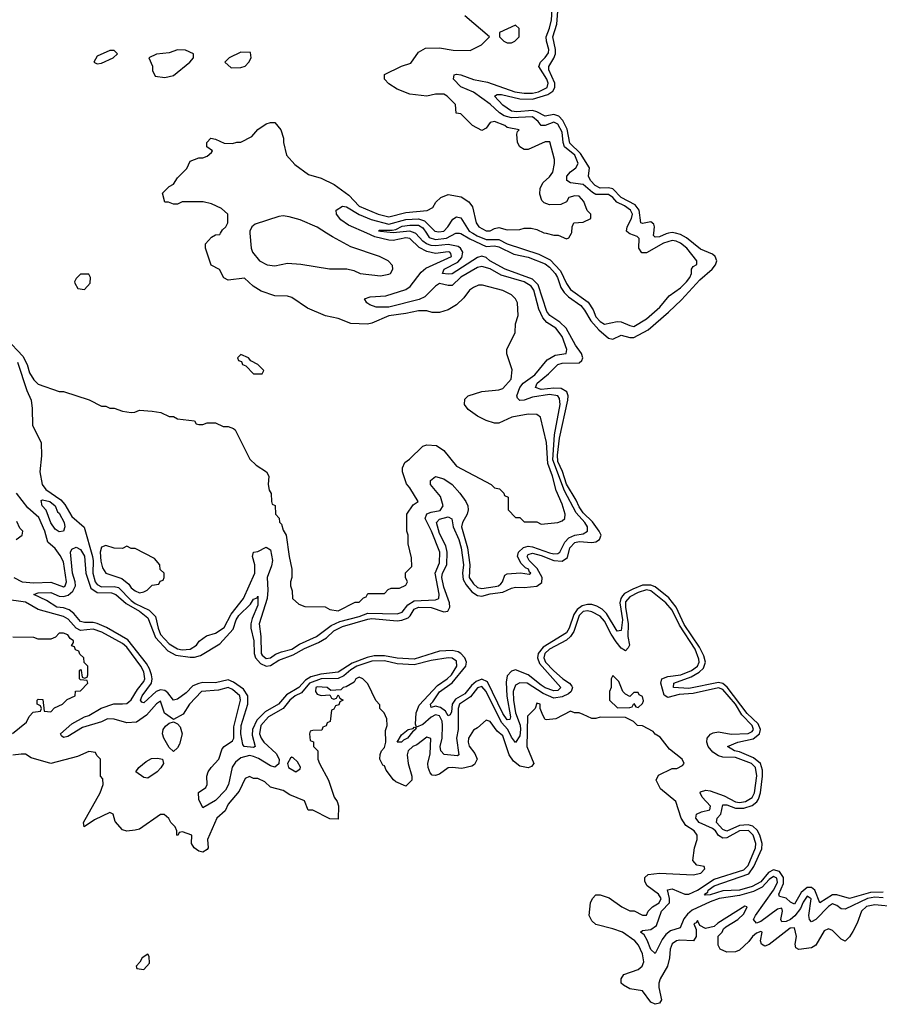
# Model space of a CAD drawing. Header units: inches. Extents: x 2710684 to 2828758, y 857022 to 965663.
# Tile 77 of 256: x 2731283 to 2735351, y 906349 to 911011. Entities that reach past the tile are written whole.
import ezdxf

# ---------------------------------------------------------------- set-up
doc = ezdxf.new("R2010")
doc.units = ezdxf.units.IN
doc.header["$MEASUREMENT"] = 0
doc.layers.add('C7930', color=7, linetype='Continuous')
doc.layers.add('C7931', color=7, linetype='Continuous')

msp = doc.modelspace()

# ---------------------------------------------------------------- linework, layer by layer
at = {"layer": 'C7930', "color": 4}
for points, elevation in [([(2731220.7, 909500.7), (2731298, 909418), (2731318.6, 909378.6), (2731330, 909338.8), (2731350, 909306.8), (2731370, 909286), (2731470, 909251.3), (2731490.9, 909250.9), (2731611.1, 909211.1), (2731670, 909182), (2731690, 909182), (2731710, 909172), (2731730, 909171.3), (2731770, 909158), (2731810, 909152), (2731827.3, 909152.7), (2731850, 909162), (2731910, 909158), (2731951.1, 909151.1), (2731990, 909132), (2732010, 909132), (2732030, 909122), (2732110, 909112), (2732118, 909098), (2732130, 909094), (2732150, 909094), (2732170, 909102), (2732210, 909102), (2732245.4, 909085.4), (2732270, 909084.7), (2732295.3, 909075.3), (2732302, 909070), (2732372, 908930), (2732402, 908902), (2732451.1, 908871.1), (2732462, 908850), (2732458, 908810), (2732463.6, 908783.6), (2732472.7, 908767.3), (2732474, 908730), (2732478, 908718), (2732491.6, 908711.6), (2732494, 908670), (2732511.6, 908651.6), (2732512.7, 908632.7), (2732522, 908622), (2732530, 908594), (2732544.7, 908570), (2732558, 908470), (2732571.3, 908410), (2732571.3, 908370), (2732564.7, 908350), (2732564.7, 908330), (2732572.7, 908307.3), (2732574, 908270), (2732603.6, 908243.6), (2732632.7, 908232.7), (2732728.4, 908231.6), (2732750, 908218), (2732790, 908212), (2732870, 908254), (2732890, 908254), (2732910, 908274), (2732922, 908278), (2732930, 908294), (2733010, 908294), (2733027.3, 908312.7), (2733040.4, 908319.6), (2733080.4, 908319.6), (2733110, 908334), (2733118, 908350), (2733108, 908370), (2733108.4, 908391.6), (2733138, 908422), (2733136.4, 908463.6), (2733122, 908530), (2733122, 908570), (2733115.3, 908590), (2733115.3, 908670), (2733145.6, 908714.4), (2733168, 908730), (2733130, 908795.3), (2733113.6, 908813.6), (2733095.3, 908870), (2733095.3, 908890), (2733105.2, 908914.8), (2733128, 908930), (2733190, 908991.3), (2733210, 908998), (2733255.3, 908995.3), (2733290.7, 908970.7), (2733350, 908898), (2733514, 908810), (2733530, 908794), (2733554, 908790), (2733574, 908770), (2733578, 908758), (2733594, 908750), (2733594, 908690), (2733630, 908654), (2733650, 908654), (2733670, 908634), (2733730, 908634), (2733750, 908622), (2733830, 908631.3), (2733850, 908638), (2733862, 908650), (2733864, 908670), (2733850, 908718), (2733822.3, 908782.3), (2733804.2, 908850), (2733782, 908910), (2733775.8, 909010), (2733748, 909130), (2733730, 909142), (2733690, 909144), (2733612, 909130), (2733550, 909101.2), (2733530, 909101.2), (2733490, 909113.2), (2733450, 909134), (2733405.6, 909165.6), (2733388.7, 909190), (2733390, 909214), (2733406, 909230), (2733470, 909251.3), (2733550, 909258.8), (2733570, 909264.7), (2733608.7, 909310), (2733612.9, 909352.9), (2733588.9, 909428.9), (2733588.7, 909450), (2733628, 909530), (2733628.9, 909571.1), (2733642, 909610), (2733639, 909670), (2733628.7, 909690), (2733610, 909708.7), (2733570, 909729), (2733473.6, 909753.6), (2733453.6, 909753.6), (2733430, 909744), (2733411.3, 909730), (2733385.5, 909694.5), (2733350, 909661.2), (2733310, 909637.2), (2733270, 909625.2), (2733235.3, 909624.7), (2733210, 909632.3), (2733170, 909633.3), (2733110, 909619.5), (2733030, 909609.3), (2732950, 909574), (2732928.9, 909568.9), (2732850, 909573.2), (2732790, 909597.2), (2732729.4, 909609.4), (2732645.6, 909645.6), (2732570, 909695.3), (2732550, 909702), (2732490, 909704), (2732425.6, 909725.6), (2732388, 909750), (2732347.3, 909787.3), (2732270, 909778), (2732248.9, 909788.9), (2732228.4, 909828.4), (2732189.2, 909849.2), (2732162, 909930), (2732162, 909950), (2732190, 909982), (2732210, 909992), (2732230, 909994), (2732233.5, 910000)], 12), ([(2731272.9, 909390), (2731316, 909256), (2731336.5, 909210), (2731342.2, 909170), (2731344, 909090), (2731384, 909010), (2731386.8, 908946.8), (2731378.9, 908870), (2731389.2, 908810), (2731406.6, 908786.6), (2731478.2, 908738.3), (2731496.3, 908716.3), (2731530, 908659.5), (2731587.9, 908607.9), (2731627.2, 908470), (2731631, 908449), (2731628.7, 908390), (2731639.8, 908350), (2731650, 908336.5), (2731670, 908326.6), (2731730, 908327.9), (2731750, 908323.2), (2731810, 908261.7), (2731830, 908247.5), (2731895.9, 908215.9), (2731924.8, 908184.8), (2731938, 908130), (2731950, 908100.9), (2731990, 908056.5), (2732030, 908032.9), (2732051.6, 908028.4), (2732090, 908030.6), (2732119, 908050), (2732132.1, 908067.9), (2732166.8, 908093.2), (2732210, 908107.3), (2732250, 908134), (2732282.9, 908197.1), (2732342, 908270), (2732396.2, 908390), (2732396.2, 908430), (2732385.2, 908470), (2732388.7, 908490), (2732410, 908493), (2732450, 908513), (2732470, 908501), (2732478.5, 908450), (2732474.8, 908425.2), (2732454.3, 908370), (2732457.8, 908310), (2732454.7, 908270), (2732415.6, 908150), (2732424.4, 908090), (2732426.2, 908010), (2732430, 908001.6), (2732450, 907986.9), (2732470, 907990.4), (2732492.9, 908007.1), (2732521.2, 908018.8), (2732570, 908030.2), (2732606.3, 908053.7), (2732688, 908090), (2732756.4, 908143.6), (2732798, 908162), (2732890, 908185.6), (2732930, 908202), (2733070, 908198.2), (2733093.4, 908206.6), (2733119.4, 908240.6), (2733150, 908258.9), (2733250, 908263.6), (2733266, 908270), (2733268.1, 908291.9), (2733248.7, 908390), (2733270, 908438.8), (2733271.7, 908490), (2733231.6, 908590), (2733201.5, 908650), (2733209, 908671), (2733230, 908680.2), (2733272.5, 908687.5), (2733287.3, 908710), (2733273.8, 908753.8), (2733227, 908810), (2733227.3, 908830), (2733250, 908848), (2733290, 908837), (2733330.2, 908810.2), (2733365.7, 908770), (2733394.4, 908730), (2733403.1, 908710), (2733405.3, 908690), (2733401.3, 908670), (2733378, 908630), (2733373.1, 908610), (2733401.4, 908510), (2733413, 908430), (2733410.3, 908370), (2733430, 908340.3), (2733450, 908322.7), (2733470, 908317.7), (2733532.7, 908327.3), (2733548.7, 908331.3), (2733559.4, 908340.6), (2733568, 908350), (2733579.5, 908380.5), (2733590, 908388), (2733652.7, 908392.7), (2733694.7, 908385.3), (2733701.2, 908390), (2733694.9, 908394.9), (2733691.1, 908410), (2733676.4, 908416.4), (2733656, 908436), (2733639.1, 908470), (2733644, 908490), (2733667.7, 908512.3), (2733690, 908518.4), (2733710, 908515.6), (2733790, 908486.3), (2733810, 908481.6), (2733830, 908483.6), (2733839.7, 908490), (2733862.7, 908537.3), (2733882, 908558), (2733910, 908571.3), (2733950, 908577.4), (2733969.7, 908590.3), (2733969.7, 908610), (2733957.8, 908630), (2733916.8, 908676.8), (2733860.8, 908780.8), (2733806.5, 908926.5), (2733814.3, 909045.7), (2733841.4, 909190), (2733837.8, 909217.8), (2733830, 909230.8), (2733790, 909236.5), (2733710, 909224.2), (2733670, 909209.7), (2733650, 909208), (2733638.9, 909218.9), (2733636.3, 909230), (2733649.8, 909270), (2733665.7, 909290), (2733720.5, 909330), (2733779.6, 909400.4), (2733817.7, 909422.3), (2733868.9, 909431.1), (2733872.3, 909450), (2733850, 909512), (2733820.5, 909550), (2733777.7, 909577.7), (2733758.9, 909598.9), (2733740, 909640), (2733716.8, 909730), (2733703.5, 909750), (2733669.6, 909770), (2733561.9, 909801.9), (2733510, 909832.3), (2733470, 909843.1), (2733450, 909838.5), (2733370, 909791.8), (2733330, 909753.3), (2733310, 909752.8), (2733270, 909761.7), (2733250, 909749.6), (2733200.2, 909699.8), (2733173.3, 909686.7), (2733030, 909649.8), (2732969.8, 909649.8), (2732940.7, 909660.7), (2732925.2, 909670), (2732915.3, 909690), (2732941.3, 909698.7), (2733015.4, 909704.6), (2733110, 909733.4), (2733131.5, 909748.5), (2733183.6, 909816.4), (2733205.4, 909834.6), (2733327, 909890), (2733323.7, 909903.7), (2733319, 909910), (2733310, 909911.6), (2733250, 909903.9), (2733210, 909913.2), (2733172.8, 909932.8), (2733130, 909975.7), (2733110, 909978.4), (2733050, 909966.6), (2733030, 909966.8), (2732963.2, 909983.2), (2732925.9, 910000)], 8), ([(2735370, 906880.6), (2735310, 906878.3), (2735210, 906849.8), (2735150, 906866.8), (2735130, 906867), (2735070, 906829.6), (2735046.2, 906890), (2735030, 906902), (2735010, 906902.3), (2734981.9, 906878.1), (2734950, 906822.9), (2734930, 906833.6), (2734910, 906852.3), (2734879, 906859), (2734875.1, 906870), (2734898, 906922), (2734898, 906950), (2734878, 906978), (2734850, 906985.6), (2734826.6, 906973.4), (2734790, 906929.9), (2734750, 906906.7), (2734690, 906889.9), (2734610, 906885.8), (2734550, 906868.1), (2734526.6, 906866.6), (2734523.7, 906870), (2734539.1, 906880.9), (2734541.3, 906890), (2734570, 906910.9), (2734733.7, 906966.3), (2734757.9, 907002.1), (2734794.5, 907085.5), (2734797, 907110), (2734785.6, 907150), (2734773.6, 907173.6), (2734752.2, 907192.2), (2734730, 907198.8), (2734690, 907196.3), (2734630, 907168.3), (2734610, 907176.4), (2734581.3, 907210), (2734583.7, 907230), (2734601.5, 907250), (2734610, 907294), (2734630, 907294), (2734670, 907277.6), (2734710, 907277.6), (2734750, 907290.2), (2734772.1, 907307.9), (2734779.4, 907320.6), (2734788.6, 907350), (2734798.1, 907430), (2734797.6, 907457.6), (2734788.2, 907490), (2734755.8, 907515.8), (2734690, 907544.2), (2734665.2, 907550), (2734633.2, 907570), (2734681.2, 907590), (2734753.3, 907606.7), (2734783.7, 907630), (2734788.5, 907650), (2734777, 907677.1), (2734726.3, 907726.3), (2734630.3, 907850.3), (2734610, 907868.5), (2734590, 907872.8), (2734450, 907844.5), (2734377.2, 907850), (2734378, 907870), (2734460.7, 907899.3), (2734498.5, 907921.5), (2734518.4, 907941.6), (2734527.8, 907970), (2734519.9, 907999.9), (2734499.9, 908039.9), (2734428, 908148), (2734389.1, 908230), (2734354.3, 908274.3), (2734290, 908326.1), (2734270, 908334.5), (2734230, 908333.6), (2734184.4, 908315.6), (2734145.9, 908294.1), (2734136, 908284), (2734127.2, 908270), (2734122.8, 908250), (2734136, 908170), (2734130, 908118.4), (2734110, 908115.4), (2734060.2, 908200.2), (2734040.2, 908220.2), (2734015, 908235), (2733990, 908242.2), (2733970, 908241.5), (2733944.7, 908235.3), (2733921.2, 908218.8), (2733905, 908195), (2733883.5, 908130), (2733871.4, 908108.6), (2733760.4, 908039.6), (2733736.1, 908010), (2733733, 907990), (2733742.2, 907962.2), (2733844.4, 907850), (2733830, 907835.6), (2733810, 907834), (2733770, 907848.2), (2733750, 907860.3), (2733690, 907909.8), (2733630, 907932.7), (2733610, 907927), (2733590, 907905.2), (2733584.9, 907875.1), (2733587.5, 907807.5), (2733605.5, 907710), (2733602, 907698), (2733590, 907696.2), (2733570, 907726.3), (2733496.6, 907876.6), (2733470, 907888.4), (2733442.7, 907877.3), (2733421.3, 907858.7), (2733390, 907819.8), (2733345.4, 907794.6), (2733330.2, 907770), (2733326.6, 907733.4), (2733319.5, 907720.5), (2733310, 907715.1), (2733297.5, 907737.5), (2733274.4, 907754.4), (2733250, 907760.4), (2733230, 907755.3), (2733226.6, 907770), (2733238.7, 907781.3), (2733270, 907829), (2733330, 907871.1), (2733393.8, 907950), (2733397.8, 907970), (2733389.8, 907990), (2733370.5, 908010.5), (2733357.5, 908017.5), (2733330, 908024.8), (2733270, 908020.7), (2733150, 907984.1), (2733070, 907987.4), (2733010, 907999.9), (2732961.1, 907998.9), (2732927.9, 907992.1), (2732856, 907964), (2732790, 907921.4), (2732707.7, 907912.3), (2732660.9, 907899.1), (2732635.6, 907884.4), (2732604.4, 907850), (2732545.8, 907814.2), (2732507.6, 907770), (2732445.3, 907734.7), (2732405.6, 907694.4), (2732384.5, 907650), (2732383.2, 907623.2), (2732398, 907570), (2732390, 907565.4), (2732345.2, 907570), (2732339.5, 907579.5), (2732329, 907630), (2732330.9, 907670), (2732362, 907770), (2732362.3, 907810), (2732341.4, 907841.4), (2732295.3, 907875.3), (2732270, 907885), (2732210, 907870.8), (2732150, 907872.7), (2732130, 907868.9), (2732102.4, 907857.6), (2732070, 907824.7), (2732030, 907794), (2732010, 907788.7), (2731984.5, 907824.5), (2731970, 907835.4), (2731950, 907838.5), (2731928.9, 907831.1), (2731870, 907777), (2731860.1, 907780.1), (2731855.1, 907790), (2731862.3, 907810), (2731906.6, 907870), (2731909.8, 907890), (2731906.6, 907910), (2731897.9, 907937.9), (2731883.2, 907963.2), (2731795, 908075), (2731693.4, 908133.4), (2731650, 908151.9), (2731630, 908157.4), (2731590, 908156.4), (2731570, 908161.3), (2731539, 908199), (2731516.8, 908216.8), (2731490, 908226.2), (2731459, 908230), (2731410, 908262), (2731349.2, 908290), (2731370, 908297.1), (2731430, 908299.3), (2731470, 908281.3), (2731490, 908279.5), (2731512.9, 908287.1), (2731534, 908306), (2731546.2, 908330), (2731545.3, 908350), (2731532.6, 908390), (2731522.7, 908490), (2731530, 908504.7), (2731550, 908514), (2731570, 908502.8), (2731590, 908470.7), (2731596.2, 908390), (2731620, 908320), (2731650, 908299.7), (2731716.9, 908296.9), (2731738, 908290), (2731786.4, 908246.4), (2731850.3, 908210), (2731890, 908179.6), (2731926.1, 908086.1), (2731983.2, 908023.2), (2732021.6, 908001.6), (2732090, 907993.4), (2732110, 907993.5), (2732138.5, 908001.5), (2732230, 908055.6), (2732293.9, 908126.1), (2732308.1, 908170), (2732319.8, 908190), (2732375.9, 908244.1), (2732390, 908267.7), (2732406.3, 908273.7), (2732410, 908282), (2732410, 908239), (2732383.5, 908176.5), (2732376.2, 908150), (2732376.2, 908130), (2732390.8, 908070.8), (2732393, 908010), (2732398.5, 907990), (2732422.2, 907962.2), (2732450, 907950.9), (2732470, 907954.2), (2732510, 907978.6), (2732576.5, 908003.5), (2732630, 908034.4), (2732697.6, 908062.4), (2732735.3, 908084.7), (2732770, 908116.9), (2732810, 908138.7), (2732930, 908173.6), (2732950, 908175.7), (2733070, 908165.5), (2733091.9, 908168.1), (2733120.6, 908179.4), (2733131.2, 908188.8), (2733150, 908219.6), (2733170, 908230.2), (2733230, 908228.3), (2733290, 908206.9), (2733308.5, 908211.5), (2733318.5, 908230), (2733316.5, 908250), (2733290, 908324.5), (2733280.7, 908370), (2733284.4, 908390), (2733303.7, 908430), (2733306, 908490), (2733299.4, 908519.4), (2733270, 908578.4), (2733254.7, 908630), (2733270, 908646.7), (2733310, 908657.1), (2733328.1, 908648.1), (2733334, 908610), (2733360.9, 908550), (2733372.8, 908510), (2733383.7, 908430), (2733378.3, 908390), (2733381.4, 908361.4), (2733395.6, 908335.6), (2733422.8, 908302.8), (2733450, 908284.3), (2733470, 908282.5), (2733510, 908293.2), (2733570, 908300.2), (2733610, 908320.3), (2733630, 908324.2), (2733670, 908322.3), (2733730.6, 908329.4), (2733753.3, 908346.7), (2733756.2, 908370), (2733732, 908412), (2733693.5, 908450), (2733683.9, 908470), (2733690, 908478.7), (2733710, 908484.9), (2733750, 908474.3), (2733810, 908450.1), (2733850, 908448.2), (2733875.7, 908464.3), (2733887.2, 908510), (2733910, 908536.3), (2733930, 908541), (2733990, 908535.8), (2734010, 908539.6), (2734027.3, 908550), (2734035.1, 908570), (2734025.4, 908590), (2733993.4, 908633.4), (2733950, 908676.1), (2733930, 908704.4), (2733916.1, 908736.1), (2733870, 908812.8), (2733851.6, 908871.6), (2733830, 908919.5), (2733828.8, 908950), (2733837, 909030), (2733877, 909210), (2733878, 909230), (2733872.1, 909250), (2733845.6, 909265.6), (2733810, 909267), (2733750, 909260.3), (2733723.6, 909270), (2733731.1, 909290), (2733785.3, 909334.7), (2733830, 909379.2), (2733850, 909385.6), (2733930, 909387.1), (2733942.5, 909397.5), (2733947.3, 909410), (2733941.4, 909430), (2733913.8, 909470), (2733869.8, 909550), (2733838.9, 909578.9), (2733791.1, 909610), (2733777.1, 909630), (2733736.2, 909756.2), (2733710, 909782), (2733580.7, 909830), (2733507.8, 909870), (2733490, 909885.1), (2733470, 909891.6), (2733450, 909886), (2733330, 909808.7), (2733310, 909806), (2733284, 909810), (2733292.3, 909830), (2733356.6, 909863.4), (2733375.2, 909884.8), (2733380.4, 909910), (2733369, 909929), (2733357.6, 909937.6), (2733310, 909946.5), (2733250, 909939.8), (2733230, 909942), (2733207.6, 909950), (2733190, 909962.6), (2733158.3, 909998.3), (2733154.1, 910000)], 4), ([(2732372.7, 910000), (2732378, 909930), (2732384.7, 909910), (2732418, 909870), (2732454, 909850), (2732490, 909846), (2732550, 909858.8), (2732613.7, 909853.7), (2732749.1, 909830.9), (2732830.9, 909830.9), (2732863.5, 909823.5), (2732894, 909810), (2732990, 909798), (2733030, 909806), (2733038, 909810), (2733048, 909830), (2733047.3, 909847.3), (2733026, 909870), (2732986, 909890), (2732850, 909935.3), (2732762.7, 909982.7), (2732735.3, 910000)], 12), ([(2733207.4, 910000), (2733220.4, 909980.4), (2733250, 909971.1), (2733303.1, 909976.9), (2733347.6, 910000)], 4), ([(2733364.7, 910000), (2733370, 909999.5), (2733413.5, 909973.5), (2733490, 909937.7), (2733530, 909940.7), (2733550, 909936.2), (2733621.2, 909901.2), (2733690, 909887.3), (2733770, 909855), (2733790, 909840.2), (2733816.8, 909810), (2733828.3, 909790), (2733843.2, 909743.2), (2733859.4, 909719.4), (2733879.8, 909699.8), (2733938.4, 909658.4), (2733956.5, 909636.5), (2733985.2, 909585.2), (2734022.9, 909542.9), (2734070, 909504), (2734090, 909498), (2734130, 909518), (2734170, 909507.2), (2734190, 909507.3), (2734257.4, 909542.6), (2734353.4, 909626.6), (2734414.7, 909685.3), (2734500.9, 909779.1), (2734560.3, 909830), (2734575.8, 909850), (2734582.2, 909870), (2734574.5, 909890), (2734561.7, 909901.7), (2734504.7, 909924.7), (2734438.5, 909978.5), (2734410, 909995), (2734386.4, 910000)], 4), ([(2733426.7, 910000), (2733447.3, 909987.3), (2733490, 909970.9), (2733550, 909970.2), (2733590, 909950.2), (2733740.5, 909900.5), (2733794.1, 909874.1), (2733842.8, 909822.8), (2733870, 909761.6), (2733890, 909733.7), (2733973.5, 909673.5), (2733997.2, 909637.2), (2734010, 909604.9), (2734030, 909582.6), (2734050, 909568.9), (2734110, 909582), (2734130, 909580.5), (2734170, 909563), (2734190, 909559.1), (2734250, 909594.8), (2734312.3, 909650), (2734356.2, 909703.8), (2734410, 909742), (2734438, 909770), (2734454.5, 909790), (2734462, 909810), (2734462, 909830), (2734470, 909842), (2734487.3, 909852.7), (2734488, 909870), (2734439.5, 909930), (2734410, 909952.6), (2734390, 909962.4), (2734370, 909965.6), (2734330, 909953.3), (2734250, 909907.6), (2734227.8, 909907.8), (2734213.6, 909930), (2734215.1, 909975.1), (2734205.1, 909985.1), (2734170, 909996.9), (2734166.2, 910000)], 8), ([(2733774.3, 910000), (2733810, 909991.3), (2733831.6, 909991.6), (2733870, 909974), (2733882, 909978), (2733894.4, 910000)], 12), ([(2734353.2, 910000), (2734342.2, 909997.8), (2734310, 909983.8), (2734290, 909981.6), (2734283, 909990), (2734284.1, 910000)], 4), ([(2731255.8, 908370), (2731294.8, 908350), (2731350, 908344.2), (2731430, 908347.3), (2731490, 908325.5), (2731497.6, 908330), (2731504.8, 908350), (2731490, 908443.7), (2731474.7, 908474.7), (2731450, 908508), (2731416.8, 908536.8), (2731401.1, 908590), (2731373.5, 908653.5), (2731320.7, 908700.7), (2731267.8, 908770)], 8), ([(2731266, 908550), (2731295.3, 908570), (2731298, 908590), (2731284, 908604), (2731270, 908635.3)], 12), ([(2735370, 906853.7), (2735330, 906856.2), (2735294.4, 906850), (2735190, 906799.6), (2735170, 906802), (2735150, 906817.6), (2735130, 906824.2), (2735110, 906812.3), (2735050, 906751.2), (2735030, 906739.5), (2735020.7, 906750), (2735017.3, 906770), (2735027.9, 906847.9), (2735010, 906862), (2734990, 906833), (2734977.5, 906802.5), (2734951.3, 906768.7), (2734930, 906750.8), (2734910, 906740.9), (2734890, 906739.3), (2734885.4, 906750), (2734893.1, 906790), (2734890, 906804), (2734870, 906800.4), (2734790, 906740.8), (2734770, 906733.3), (2734755.8, 906750), (2734765.6, 906770), (2734850.4, 906889.6), (2734870, 906926), (2734866.1, 906946.1), (2734850, 906954.8), (2734830, 906940.3), (2734795.9, 906904.1), (2734756.4, 906883.6), (2734690, 906863.7), (2734593, 906850), (2734550, 906834.6), (2734465.4, 906794.6), (2734443.7, 906776.3), (2734426.7, 906753.3), (2734409.2, 906710.8), (2734362.7, 906697.3), (2734340.5, 906679.6), (2734323.7, 906656.3), (2734290, 906589.3), (2734270, 906609.5), (2734252.9, 906652.9), (2734237.7, 906677.7), (2734220.9, 906690), (2734230, 906699.1), (2734270, 906703.1), (2734297, 906723), (2734321, 906790), (2734357.4, 906830), (2734358.4, 906850), (2734348.5, 906891.5), (2734370, 906896.1), (2734430, 906870.2), (2734450, 906870.2), (2734490, 906889.3), (2734570, 906941.3), (2734710, 906985.4), (2734730, 907006), (2734765.1, 907090), (2734766.2, 907110), (2734754.8, 907150), (2734731.4, 907171.4), (2734690, 907170.5), (2734630, 907137), (2734610, 907135.8), (2734590, 907147.8), (2734575.5, 907170), (2734561.4, 907181.4), (2734498, 907210), (2734482.7, 907230), (2734486.6, 907250), (2734510, 907260.7), (2734549, 907270), (2734552.8, 907287.2), (2734513.3, 907330), (2734502.9, 907350), (2734505.4, 907354.6), (2734530, 907363.1), (2734550, 907360.7), (2734616.9, 907336.9), (2734670, 907307.8), (2734690, 907305.4), (2734718, 907310), (2734750, 907329.1), (2734759.8, 907350), (2734771.2, 907431.2), (2734765.1, 907470), (2734745.6, 907490), (2734670, 907517.5), (2734610, 907519.8), (2734590, 907525.7), (2734563.3, 907543.3), (2734540.7, 907570), (2734534.5, 907590), (2734536, 907610), (2734551.6, 907628.4), (2734564.7, 907635.3), (2734590, 907639.3), (2734650, 907628.9), (2734730, 907631.7), (2734750, 907641.1), (2734756.1, 907650), (2734749.6, 907670), (2734700.4, 907720.4), (2734670, 907770.6), (2734610, 907839.4), (2734590, 907847.2), (2734470, 907820.2), (2734403.2, 907816.8), (2734350, 907801.5), (2734333.2, 907813.2), (2734316.4, 907870), (2734321.6, 907890), (2734350, 907901.6), (2734412.3, 907910), (2734463, 907930), (2734490.7, 907950), (2734498.6, 907970), (2734497, 907983), (2734479.9, 908030), (2734404.8, 908144.8), (2734370, 908215.3), (2734340.4, 908250), (2734270, 908306.4), (2734250, 908311.1), (2734210, 908299.8), (2734170, 908279), (2734150, 908255.1), (2734149.5, 908230), (2734162.4, 908150), (2734161.1, 908090), (2734168.7, 908050), (2734163.1, 908036.9), (2734150, 908023.6), (2734130, 908035.6), (2734106.1, 908066.1), (2734081.6, 908101.6), (2734050, 908162.9), (2734030, 908186.3), (2733990, 908208.2), (2733970, 908212.2), (2733950, 908209.7), (2733930.3, 908190), (2733905.7, 908114.3), (2733889.6, 908090.4), (2733870, 908074), (2733790.3, 908030), (2733767.7, 908010), (2733764.1, 907990), (2733771.6, 907970), (2733809.2, 907930), (2733853.4, 907890), (2733884.2, 907870), (2733895.6, 907855.6), (2733898.3, 907850), (2733893.1, 907830), (2733880, 907820), (2733850, 907805.2), (2733810, 907799), (2733760.9, 907820.9), (2733685.2, 907870), (2733650, 907871.9), (2733630, 907859.7), (2733618.8, 907830), (2733619.8, 907790), (2733629.5, 907730), (2733650.7, 907670.7), (2733653, 907650), (2733650, 907621.2), (2733630, 907589.3), (2733610, 907614.5), (2733592.8, 907650), (2733563.1, 907683.1), (2733490, 907829.6), (2733470, 907854), (2733450, 907848.3), (2733415.6, 907804.4), (2733364.2, 907770), (2733358.5, 907750), (2733358, 907650), (2733350.2, 907610), (2733360.7, 907530), (2733354.7, 907525.3), (2733292.3, 907532.3), (2733275.4, 907550), (2733272, 907570), (2733281.5, 907610), (2733284.6, 907670), (2733282.3, 907690), (2733270, 907715.3), (2733250, 907719.3), (2733230, 907708.7), (2733190, 907674), (2733160.9, 907660.9), (2733156, 907676), (2733159.8, 907730), (2733173.9, 907766.1), (2733260.6, 907859.4), (2733305.6, 907890), (2733326.6, 907910), (2733350.9, 907950), (2733350, 907973.6), (2733330, 907987.6), (2733310, 907989.6), (2733230, 907976.8), (2733150, 907956.5), (2733070, 907961), (2733010, 907975.8), (2732950, 907973.4), (2732878.9, 907950), (2732850, 907932.6), (2732816.1, 907903.9), (2732790, 907892.6), (2732710, 907890.4), (2732654.7, 907870), (2732615.8, 907824.2), (2732586.5, 907810), (2732561.2, 907790), (2732530.1, 907749.9), (2732459.6, 907710), (2732423.8, 907670), (2732418.2, 907630), (2732425.2, 907610), (2732439, 907590), (2732496, 907536), (2732510.2, 907510), (2732510, 907487.6), (2732490, 907472.3), (2732470, 907478.2), (2732413, 907513), (2732390, 907522.2), (2732370, 907526.6), (2732330, 907515.5), (2732304.4, 907495.6), (2732288.6, 907471.4), (2732270.3, 907390), (2732256.7, 907363.3), (2732210, 907314), (2732150, 907279), (2732130, 907319), (2732128.5, 907351.5), (2732163.6, 907376.4), (2732169.6, 907390), (2732168.2, 907430), (2732174.8, 907450), (2732188.8, 907471.2), (2732225.6, 907510), (2732241.8, 907558.2), (2732249.8, 907570.2), (2732290, 907596.4), (2732296.5, 907610), (2732296.5, 907663.5), (2732327.8, 907790), (2732324.2, 907810), (2732290, 907839.7), (2732270, 907849.6), (2732223.6, 907836.4), (2732144, 907830), (2732086, 907770), (2732057.1, 907722.9), (2732010, 907697.2), (2731968.1, 907728.1), (2731950, 907784), (2731930, 907771.8), (2731882.4, 907717.6), (2731835.4, 907684.6), (2731790, 907682), (2731730, 907699.3), (2731698.3, 907701.7), (2731670, 907686), (2731579.9, 907660.1), (2731510, 907617), (2731490, 907613.2), (2731480.7, 907620.7), (2731476, 907630), (2731530, 907678), (2731589.2, 907710), (2731610, 907716.4), (2731668.6, 907751.4), (2731727.7, 907772.3), (2731770, 907771.6), (2731790, 907774.3), (2731799.1, 907780.9), (2731810, 907790.4), (2731840.2, 907839.8), (2731870, 907877.1), (2731875.3, 907890), (2731870, 907923.7), (2731856.2, 907950), (2731790, 908040.3), (2731770, 908057.7), (2731671.9, 908111.9), (2731630, 908125.3), (2731570, 908119.8), (2731550, 908130.8), (2731512.7, 908172.7), (2731490, 908185.3), (2731370, 908218.3), (2731310, 908253.3), (2731210, 908267.6)], 8), ([(2731249, 907631), (2731314.6, 907685.4), (2731327.3, 907712.7), (2731347.3, 907732.7), (2731382, 907738), (2731386, 907750), (2731382, 907762), (2731366, 907770), (2731366, 907790), (2731370, 907794), (2731392.7, 907792.7), (2731398, 907738), (2731430, 907734), (2731447.3, 907752.7), (2731486, 907770), (2731507.3, 907792.7), (2731546, 907810), (2731547.3, 907832.7), (2731570, 907834), (2731606, 907870), (2731602, 907882), (2731570, 907886), (2731566, 907890), (2731566, 907930), (2731570, 907934), (2731574, 907930), (2731578, 907898), (2731590, 907894), (2731602, 907898), (2731606, 907910), (2731606, 907950), (2731587.3, 907967.3), (2731586, 907990), (2731567.3, 908007.3), (2731562, 908022), (2731547.3, 908027.3), (2731542, 908042), (2731527.3, 908047.3), (2731538, 908062), (2731538, 908070), (2731521.2, 908081.2), (2731510, 908098), (2731490, 908106), (2731470, 908106), (2731452.7, 908087.3), (2731430, 908078), (2731370, 908078), (2731350, 908086), (2731250, 908088)], 12), ([(2735426, 906810), (2735330, 906819.7), (2735290, 906812.3), (2735266.4, 906790), (2735246.6, 906733.4), (2735226, 906694), (2735210, 906668.7), (2735190, 906648.7), (2735170, 906657.2), (2735130, 906698), (2735110, 906706.6), (2735090, 906697.2), (2735050.4, 906629.6), (2735038.8, 906621.2), (2735030, 906616), (2734970, 906608.7), (2734956.4, 906616.4), (2734953.2, 906633.2), (2734958.4, 906670), (2734950, 906711.8), (2734928.5, 906710), (2734830, 906632.3), (2734810, 906624), (2734793.6, 906633.6), (2734789, 906650), (2734796, 906690), (2734790, 906693.6), (2734770, 906686), (2734750.8, 906670), (2734733.2, 906646.8), (2734690, 906605.2), (2734670, 906597.2), (2734630, 906595.3), (2734598, 906610), (2734588, 906630), (2734588.7, 906671.3), (2734608, 906690), (2734614, 906706), (2734624, 906716), (2734682, 906750), (2734710, 906778), (2734726, 906810), (2734714.6, 906814.6), (2734586.4, 906733.6), (2734570, 906718), (2734528, 906708), (2734502, 906722), (2734490, 906746), (2734484.7, 906735.3), (2734474, 906730), (2734483.6, 906703.6), (2734484.7, 906670), (2734472, 906650), (2734407, 906653), (2734392, 906650), (2734370, 906635.3), (2734361, 906610), (2734358.8, 906570), (2734348.5, 906530), (2734314.4, 906470), (2734308.4, 906450), (2734308.1, 906428.1), (2734321, 906370), (2734310, 906355.3), (2734290, 906349.2), (2734270, 906359), (2734230, 906413.2), (2734170, 906422.7), (2734140.1, 906440.1), (2734129, 906450), (2734129, 906470), (2734142, 906490), (2734210, 906514), (2734229.2, 906530), (2734236.2, 906550), (2734230, 906588.7), (2734211.3, 906630), (2734194, 906650), (2734135.1, 906690), (2734090, 906707), (2734010, 906726.6), (2733990, 906745.2), (2733978, 906770), (2733983.7, 906830), (2733993.2, 906850), (2734010, 906866.8), (2734030, 906867.3), (2734072.8, 906852.8), (2734132, 906810), (2734170, 906792), (2734191.1, 906791.1), (2734230, 906772), (2734250, 906772), (2734257.2, 906790), (2734277, 906810), (2734309.5, 906830), (2734319.1, 906850), (2734306, 906870), (2734252, 906910), (2734241.2, 906930), (2734242, 906950), (2734256.5, 906963.5), (2734310, 906970.8), (2734470, 906962), (2734506, 906970), (2734526, 906990), (2734522, 907002), (2734487.3, 907007.3), (2734468, 907030), (2734477.2, 907090), (2734489, 907130), (2734488.7, 907150), (2734475.3, 907170), (2734435.1, 907195.1), (2734414, 907230), (2734388.7, 907310), (2734315.3, 907370), (2734295.3, 907410), (2734306, 907434), (2734370, 907466), (2734393.6, 907466.4), (2734420.4, 907479.6), (2734428, 907490), (2734418, 907510), (2734358, 907558), (2734314.6, 907614.6), (2734290, 907628), (2734280.4, 907640.4), (2734230, 907668), (2734206, 907670), (2734188.4, 907688.4), (2734150, 907708), (2734030, 907708.7), (2734010, 907702), (2733990, 907702), (2733950, 907722), (2733930, 907728.7), (2733908.7, 907728.7), (2733890, 907738), (2733819.6, 907700.4), (2733776.4, 907696.4), (2733770, 907698), (2733758, 907718), (2733746, 907750), (2733746, 907770), (2733730, 907775.3), (2733722, 907750), (2733686, 907714), (2733683.6, 907570), (2733716.3, 907490), (2733705.5, 907474.5), (2733690, 907469.5), (2733650, 907476.2), (2733619.7, 907499.7), (2733598.9, 907530), (2733570, 907620.9), (2733542.8, 907642.8), (2733510, 907688.7), (2733490, 907695.3), (2733450, 907658), (2733430, 907648), (2733406.8, 907610), (2733404.9, 907590), (2733410, 907572), (2733437.1, 907537.1), (2733447.7, 907510), (2733434.6, 907485.4), (2733422.8, 907477.2), (2733374.7, 907465.3), (2733330, 907471.2), (2733310.5, 907469.5), (2733270, 907439.3), (2733250, 907433.2), (2733234.6, 907434.6), (2733225.2, 907445.2), (2733215.3, 907470), (2733214, 907490), (2733224.7, 907535.3), (2733228.4, 907608.4), (2733210, 907614), (2733162.5, 907577.5), (2733142.8, 907570), (2733120.7, 907550), (2733116, 907530), (2733120.7, 907490), (2733138, 907430), (2733138, 907410), (2733110, 907382), (2733062.7, 907402.7), (2733052.7, 907412.7), (2733018, 907458), (2733010, 907478), (2733002, 907482), (2732988, 907510), (2732988.4, 907531.6), (2732995.3, 907550), (2733010, 907564.7), (2733015.6, 907590), (2733014.6, 907645.4), (2733022, 907670), (2733020.4, 907700.4), (2733008, 907730), (2732988, 907750), (2732987.3, 907767.3), (2732968.4, 907788.4), (2732930, 907866), (2732906, 907890), (2732890, 907898), (2732874, 907890), (2732866, 907874), (2732827.9, 907852.1), (2732814, 907850), (2732802, 907838), (2732755.3, 907835.3), (2732738, 907850), (2732690, 907852.3), (2732684.9, 907850), (2732682.8, 907830), (2732690, 907818), (2732710, 907811.3), (2732750, 907814), (2732758, 907798), (2732770, 907794), (2732782, 907798), (2732790, 907814), (2732798, 907798), (2732814, 907790), (2732798, 907782), (2732792.7, 907767.3), (2732778, 907762), (2732770, 907746), (2732758, 907742), (2732751.6, 907688.4), (2732738, 907682), (2732732.7, 907667.3), (2732718, 907662), (2732712.7, 907647.3), (2732670, 907646), (2732658, 907642), (2732654, 907630), (2732658, 907598), (2732672.7, 907592.7), (2732674, 907570), (2732694, 907550), (2732694, 907510), (2732702, 907490), (2732744.7, 907410), (2732771.3, 907330), (2732784.7, 907310), (2732791.6, 907288.4), (2732790, 907226), (2732750, 907228), (2732670, 907268), (2732648.4, 907268.4), (2732630, 907312.7), (2732561.7, 907341.7), (2732530, 907361.2), (2732470, 907378), (2732443.1, 907403.1), (2732410, 907418), (2732390, 907418), (2732370, 907428), (2732350, 907418), (2732320.9, 907359.1), (2732270, 907297.2), (2732255.2, 907264.8), (2732216, 907230), (2732171.3, 907130), (2732174.8, 907090), (2732170, 907082), (2732150, 907069.3), (2732130, 907074), (2732109, 907090), (2732095.3, 907110), (2732098, 907150), (2732054, 907166), (2732038, 907162), (2732031.6, 907148.4), (2732026, 907150), (2732026, 907170), (2732018, 907190), (2731998, 907210), (2731988.4, 907228.4), (2731967.3, 907247.3), (2731950, 907248), (2731850, 907179), (2731830, 907174), (2731790, 907169), (2731770, 907175.3), (2731734.6, 907214.6), (2731726, 907250), (2731710, 907258), (2731637.5, 907222.5), (2731588, 907190), (2731585.2, 907210), (2731664, 907350), (2731678, 907390), (2731676.4, 907416.4), (2731666, 907430), (2731666, 907510), (2731647.3, 907527.3), (2731642, 907542), (2731610, 907546), (2731556.9, 907523.1), (2731430, 907488.7), (2731336.5, 907516.5), (2731310, 907533.2), (2731290, 907533.2), (2731250, 907529)], 12)]:
    msp.add_lwpolyline(points, dxfattribs=dict(at, elevation=elevation))
for points, elevation in [([(2731610, 909806), (2731570, 909806), (2731550, 909786), (2731542, 909770), (2731543.6, 909763.6), (2731558, 909738), (2731590, 909734), (2731616.4, 909763.6), (2731618, 909790)], 16), ([(2732330, 909426), (2732314, 909410), (2732318, 909398), (2732332.7, 909392.7), (2732338, 909378), (2732352.7, 909372.7), (2732390, 909334), (2732430, 909334), (2732438, 909350), (2732410, 909378), (2732376.4, 909396.4), (2732366, 909410)], 16), ([(2731470, 908586), (2731450, 908599), (2731430, 908629.2), (2731408.2, 908688.2), (2731389.4, 908710), (2731385.2, 908734.8), (2731390, 908738), (2731424.7, 908730), (2731450.3, 908710), (2731461.3, 908681.3), (2731470, 908674), (2731494, 908630), (2731496.3, 908610), (2731490, 908589.2)], 4), ([(2731690, 908522), (2731670, 908514), (2731663.1, 908490), (2731667.3, 908447.3), (2731675.2, 908415.2), (2731690, 908391), (2731765.9, 908365.8), (2731798.7, 908338.7), (2731810, 908321), (2731830, 908306.8), (2731850, 908298), (2731870, 908302), (2731886, 908310), (2731910, 908334), (2731942, 908338), (2731947.3, 908352.7), (2731962, 908358), (2731966, 908370), (2731966, 908390), (2731948.4, 908408.4), (2731946, 908430), (2731920.4, 908460.4), (2731830, 908508), (2731810, 908508), (2731790, 908518), (2731770, 908508), (2731730, 908508.7)], 12), ([(2734090, 907906), (2734082, 907890), (2734082, 907850), (2734074, 907830), (2734074, 907790), (2734112.7, 907752.7), (2734170, 907754), (2734182, 907758), (2734190, 907774), (2734198, 907758), (2734210, 907754), (2734230, 907774), (2734234.6, 907785.4), (2734230, 907806), (2734215.3, 907815.3), (2734210, 907826), (2734190, 907826), (2734170, 907806), (2734150, 907818), (2734138, 907830), (2734118, 907878)], 12), ([(2732010, 907546.6), (2731990, 907565.2), (2731965.1, 907610), (2731959.1, 907630), (2731961.3, 907650), (2731973.2, 907666.8), (2731990, 907680.5), (2732010, 907686), (2732030, 907678), (2732043, 907663), (2732051.8, 907630), (2732039.7, 907580.3), (2732030, 907563.7)], 8), ([(2733090, 907589.7), (2733069.7, 907590), (2733090, 907624.9), (2733121.2, 907650), (2733144.5, 907655.5), (2733150, 907661), (2733158.8, 907658.8), (2733156.3, 907650), (2733141.3, 907638.7), (2733118.4, 907610), (2733099.5, 907600.5)], 8), ([(2731890, 907419.5), (2731870, 907422.9), (2731833.2, 907450), (2731846.6, 907470), (2731880.9, 907499.1), (2731907.1, 907512.9), (2731934.8, 907514.8), (2731958.8, 907510), (2731963.1, 907490), (2731951.1, 907468.9), (2731934, 907450)], 8), ([(2732570, 907519), (2732564.9, 907515.1), (2732550.8, 907490), (2732555.5, 907470), (2732590, 907450.7), (2732610, 907464.7), (2732612.5, 907472.5), (2732597.5, 907497.5), (2732576.5, 907516.5)], 12), ([(2731890, 906586), (2731862, 906570), (2731852, 906548), (2731834, 906530), (2731838, 906518), (2731870, 906514), (2731896.4, 906543.6), (2731895.3, 906575.3)], 16)]:
    msp.add_lwpolyline(points, close=True, dxfattribs=dict(at, elevation=elevation))
at = {"layer": 'C7931', "color": 4}
for points, elevation in [([(2734166.2, 910000), (2734154, 910010), (2734157.4, 910030), (2734178.7, 910070), (2734182.7, 910090), (2734173.5, 910110), (2734145.6, 910130), (2734108.1, 910148.1), (2734089.7, 910170), (2734070, 910183.8), (2734010, 910184.1), (2733993.1, 910193.1), (2733950, 910230.8), (2733890, 910239.1), (2733871.8, 910250), (2733871.5, 910270), (2733888.9, 910291.1), (2733915.6, 910310), (2733925.4, 910330), (2733909.7, 910370), (2733861.2, 910410), (2733854.9, 910430), (2733850, 910479.5), (2733830, 910517.3), (2733810, 910526.2), (2733770, 910509.7), (2733750, 910509.6), (2733736.4, 910530), (2733710, 910552), (2733610, 910547.3), (2733575.9, 910555.9), (2733554, 910570), (2733510, 910611), (2733430, 910667.4), (2733370, 910693.7), (2733335.1, 910730), (2733339, 910750), (2733350, 910753.1), (2733370, 910750.3), (2733430, 910727.6), (2733496, 910716), (2733625.5, 910670), (2733670, 910662.7), (2733710, 910663.7), (2733738, 910670), (2733778.5, 910690), (2733784.5, 910710), (2733777, 910730), (2733740.5, 910790), (2733747.3, 910810), (2733770, 910832.2), (2733785.1, 910854.9), (2733787.3, 910870), (2733775.3, 910910), (2733774, 910930), (2733790, 910970.5), (2733799.1, 911010), (2733804.7, 911084.7)], 8), ([(2734284.1, 910000), (2734287.3, 910030), (2734283.3, 910043.3), (2734270, 910054.8), (2734230, 910046.9), (2734222.7, 910050), (2734215.3, 910110), (2734194.9, 910134.9), (2734130, 910169.8), (2734090, 910209.8), (2734070, 910215.4), (2734030, 910214.2), (2734005.6, 910225.6), (2733984.4, 910250), (2733974.7, 910270), (2733979.8, 910310), (2733937.5, 910377.5), (2733886.1, 910426.1), (2733873.6, 910493.6), (2733853.6, 910533.6), (2733834.9, 910554.9), (2733810, 910562.9), (2733770, 910554.8), (2733730, 910575.7), (2733710, 910580.6), (2733635.3, 910575.3), (2733610, 910578.5), (2733570, 910606), (2733529.4, 910650), (2733542.8, 910657.2), (2733563.6, 910656.4), (2733650, 910636.6), (2733710, 910635.7), (2733782.7, 910657.3), (2733806.4, 910673.6), (2733815.7, 910690), (2733815.4, 910710), (2733786.6, 910773.4), (2733787.8, 910790), (2733811.1, 910828.9), (2733818, 910850), (2733818.4, 910870), (2733806, 910930), (2733825, 910990), (2733834.1, 911114.1)], 4), ([(2733894.4, 910000), (2733896.4, 910003.6), (2733898, 910030), (2733906, 910050), (2733950, 910052), (2733986, 910070), (2733986, 910090), (2733968.4, 910108.4), (2733953.2, 910150), (2733930, 910175.1), (2733910, 910177.2), (2733882, 910170), (2733871.1, 910148.9), (2733843.6, 910136.4), (2733790, 910135.3), (2733764.7, 910144.7), (2733754.6, 910154.6), (2733745.2, 910185.2), (2733746.3, 910213.7), (2733760.1, 910239.9), (2733790, 910266.8), (2733806, 910290), (2733814, 910330), (2733814, 910350), (2733792.5, 910432.5), (2733770, 910432.3), (2733690, 910396), (2733670, 910397.2), (2733649.5, 910409.5), (2733639.3, 910430), (2733635.3, 910470), (2733638, 910482), (2733646, 910490), (2733590, 910500.9), (2733579.3, 910510), (2733530, 910529.4), (2733510, 910524), (2733490, 910498), (2733470, 910486), (2733426, 910510), (2733370, 910566), (2733348, 910568), (2733346, 910610), (2733306, 910650), (2733290, 910658), (2733250, 910658), (2733210, 910648.7), (2733130, 910659), (2733070, 910682), (2733030, 910708), (2733008.7, 910730), (2733010, 910752), (2733089.4, 910790.6), (2733134.5, 910805.5), (2733170, 910858), (2733203.2, 910876.8), (2733270, 910878.8), (2733333.6, 910866.4), (2733414.6, 910865.4), (2733468.4, 910891.6), (2733506, 910930), (2733388.9, 911028.9)], 12), ([(2732233.5, 910000), (2732243.1, 910016.9), (2732258, 910030), (2732268, 910050), (2732268, 910090), (2732238, 910118), (2732190, 910139), (2732151.6, 910148.4), (2732051.6, 910148.4), (2732030, 910138), (2732010, 910138), (2731987.3, 910147.3), (2731970, 910148), (2731958, 910190), (2731990, 910222), (2732010, 910232), (2732030, 910262), (2732073.6, 910306.4), (2732090, 910342), (2732130, 910358), (2732150, 910358), (2732170, 910364.7), (2732190, 910382), (2732195.3, 910390), (2732168.7, 910410), (2732169, 910430), (2732188, 910450), (2732210, 910446), (2732250, 910427.3), (2732290, 910424.7), (2732310, 910431.3), (2732330, 910431.3), (2732382, 910458), (2732410, 910491.3), (2732450, 910518), (2732470, 910524.7), (2732490, 910524.7), (2732518, 910490), (2732531, 910450), (2732531, 910430), (2732546, 910370), (2732585.2, 910325.2), (2732650, 910278), (2732710, 910261), (2732770.5, 910230.5), (2732841.1, 910181.1), (2732890, 910128.8), (2732978.8, 910090), (2733030, 910078), (2733110, 910098.9), (2733211.9, 910108.1), (2733238, 910122), (2733252.9, 910147.1), (2733275.3, 910170), (2733310, 910184), (2733372.5, 910172.5), (2733408.2, 910148.2), (2733425.5, 910125.5), (2733442.8, 910050), (2733456, 910030), (2733490, 910010.8), (2733510, 910011), (2733530, 910022.8), (2733550, 910026.8), (2733590, 910016), (2733650, 910018), (2733670, 910024.7), (2733703.6, 910023.6), (2733730, 910018), (2733762.8, 910002.8), (2733774.3, 910000)], 12), ([(2732925.9, 910000), (2732839.1, 910039.1), (2732802.9, 910062.9), (2732782, 910090), (2732781.2, 910110), (2732810, 910128.8), (2732830, 910125.8), (2732889, 910089), (2732945.5, 910065.5), (2733030, 910043.6), (2733110, 910065.8), (2733170, 910068.2), (2733198.8, 910058.8), (2733247, 910010), (2733266.8, 910006.8), (2733290, 910010.3), (2733309.7, 910030), (2733332.7, 910067.3), (2733350, 910077.4), (2733370, 910073.4), (2733410, 910010.2), (2733426.7, 910000)], 8), ([(2732735.3, 910000), (2732690, 910028.7), (2732610, 910064), (2732558, 910078), (2732530, 910082), (2732510, 910079), (2732396.9, 910043.1), (2732382, 910030), (2732372, 910010), (2732372.7, 910000)], 12), ([(2733154.1, 910000), (2733130, 910009.8), (2733050, 910002.4), (2732990, 910007.9), (2732982.7, 910010), (2732984.5, 910015.5), (2733045.7, 910014.3), (2733062.6, 910017.4), (2733093.3, 910033.3), (2733130, 910039.1), (2733170, 910038.8), (2733190, 910026.4), (2733207.4, 910000)], 4), ([(2734386.4, 910000), (2734370, 910003.4), (2734353.2, 910000)], 4), ([(2733347.6, 910000), (2733350, 910001.3), (2733364.7, 910000)], 4)]:
    msp.add_lwpolyline(points, dxfattribs=dict(at, elevation=elevation))
for points, elevation in [([(2733630, 910986), (2733554, 910950), (2733554, 910930), (2733574, 910910), (2733590, 910902), (2733610, 910902), (2733626, 910910), (2733646, 910930), (2733646, 910970)], 12), ([(2731730, 910866), (2731710, 910866), (2731650, 910838), (2731634, 910810), (2731650, 910802), (2731670, 910804.7), (2731726, 910830), (2731746, 910850)], 16), ([(2732030, 910868.7), (2731990, 910854), (2731930, 910848), (2731894, 910830), (2731911.6, 910791.6), (2731912, 910770), (2731924.7, 910744.7), (2731970, 910738), (2732010, 910746.8), (2732088, 910810), (2732106, 910830), (2732106, 910850), (2732067.3, 910867.3)], 16), ([(2732330, 910858), (2732274, 910830), (2732254, 910810), (2732283.6, 910783.6), (2732330, 910784.7), (2732350, 910792), (2732368, 910810), (2732378, 910830), (2732375.3, 910855.3)], 16)]:
    msp.add_lwpolyline(points, close=True, dxfattribs=dict(at, elevation=elevation))

doc.saveas('drawing.dxf')
